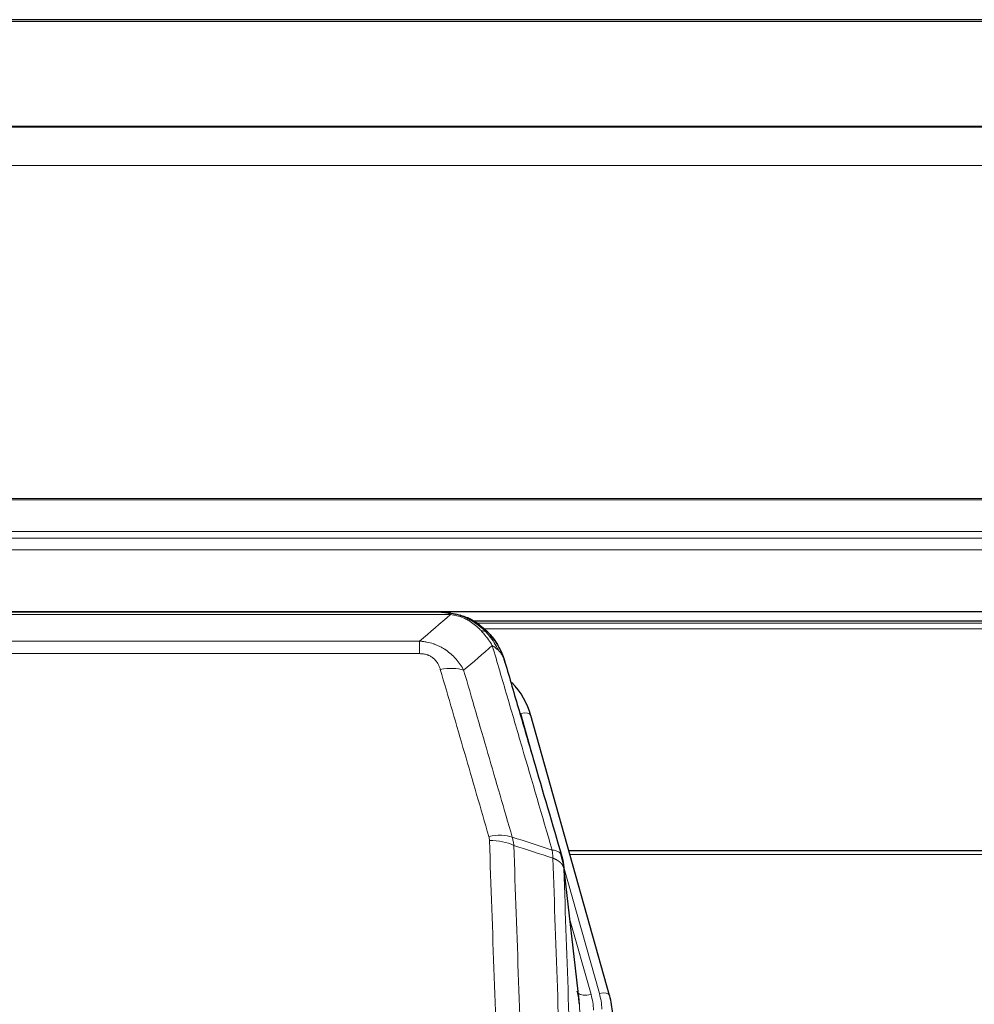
# Model space of a CAD drawing. Header units: inches. Extents: x 0 to 23760, y -13 to 16800.
# Tile 84 of 256: x 7330 to 7599, y 7290 to 7567. Entities that reach past the tile are written whole.
import ezdxf

# ---------------------------------------------------------------- set-up
doc = ezdxf.new("R2010")
doc.units = ezdxf.units.IN
doc.layers.add('1', color=7, linetype='Continuous', true_color=0xffffff)

msp = doc.modelspace()

# ---------------------------------------------------------------- linework, layer by layer
at = {"layer": '1', "color": 2, "linetype": 'Continuous', "lineweight": 25}
for p, q in [((8163.501, 7567.29), (6556.501, 7567.29)), ((8163.501, 7537.163), (6556.501, 7537.163)), ((8163.501, 7536.981), (6556.501, 7536.981)), ((6556.501, 7400.488), (8163.501, 7400.488)), ((7451.454, 7400.306), (7228.548, 7400.306)), ((7456.003, 7398.829), (7456.104, 7398.801)), ((8163.501, 7397.791), (7457.963, 7397.791)), ((7496.228, 7292.328), (7474.055, 7371.214)), ((7618.001, 7333.043), (7484.782, 7333.043)), ((7487.608, 7291.007), (7483.193, 7329.527)), ((7496.247, 7292.231), (7496.228, 7292.328))]:
    msp.add_line(p, q, dxfattribs=at)
at = {"layer": '1', "color": 110, "linetype": 'Continuous', "lineweight": 13}
for p, q in [((8163.501, 7566.746), (6556.501, 7566.746)), ((8163.501, 7526.216), (6556.501, 7526.216)), ((8163.501, 7432.389), (6556.501, 7432.388)), ((8163.501, 7431.944), (6556.501, 7431.944)), ((8163.501, 7423.031), (6556.501, 7423.031)), ((8163.501, 7421.187), (6556.501, 7421.187)), ((8163.501, 7417.945), (6556.501, 7417.945)), ((7451.404, 7399.643), (7228.598, 7399.643)), ((7456.104, 7398.801), (7456.172, 7398.644)), ((8163.501, 7397.23), (7458.861, 7397.23)), ((8163.501, 7395.617), (7460.82, 7395.617)), ((7237.33, 7392.175), (7442.672, 7392.175)), ((7442.672, 7392.175), (7442.672, 7388.642)), ((7442.672, 7388.642), (7237.33, 7388.642)), ((7475.892, 7354.976), (7471.166, 7371.787)), ((7618.001, 7332.013), (7485.07, 7332.013)), ((7493.34, 7292.901), (7483.268, 7328.735)), ((7487.698, 7289.834), (7483.322, 7328.015)), ((7484.967, 7314.046), (7490.993, 7292.609)), ((7500.765, 6957.94), (7487.698, 7289.834))]:
    msp.add_line(p, q, dxfattribs=at)
for centre, major_axis, ratio, start_param, end_param in [((7448.519, 7378.42), (9.598, 2.808), 0.562843, 0.6646512, 1.4076092), ((7471.166, 7370.402), (-2.888, -0.812), 0.4480327, 3.1416079, 4.5871119), ((7462.181, 7331.537), (9.604, 2.788), 0.5442898, 0.6684637, 1.414101), ((7462.368, 7330.365), (9.994, 0.345), 0.559112, 0.7940626, 1.551472), ((7490.993, 7294.456), (-3.851, -1.082), 0.4480327, 0.2500116, 1.4455193), ((7467.672, 7287.457), (-24.033, -0.038), 0.8858289, 3.1750594, 3.3842109), ((7493.34, 7291.516), (-2.888, -0.812), 0.4480327, 3.1416079, 4.5871119), ((7470.02, 7287.75), (-24.033, -0.038), 0.8858289, 3.1750594, 3.3842109)]:
    msp.add_ellipse(centre, major_axis=major_axis, ratio=ratio, start_param=start_param, end_param=end_param, dxfattribs=at)
at = {"layer": '1', "color": 2, "linetype": 'Continuous', "lineweight": 25}
for centre, major_axis, ratio, start_param, end_param in [((7447.86, 7365.201), (-27.014, -0.465), 0.8900028, 3.3708663, 3.8150067), ((7467.672, 7289.304), (20.035, -0.399), 0.8846078, 0.0524005, 0.2615519), ((7470.02, 7286.365), (-27.027, -0.37), 0.8864308, 3.1643527, 3.3735041)]:
    msp.add_ellipse(centre, major_axis=major_axis, ratio=ratio, start_param=start_param, end_param=end_param, dxfattribs=at)
for points, degree in [([(7448.862, 7400.303), (7449.478, 7400.307), (7450.102, 7400.277), (7450.728, 7400.213)], 3), ([(7459.614, 7396.748), (7457.968, 7397.968), (7456.101, 7398.803)], 2), ([(7483.198, 7329.446), (7482.449, 7332.276)], 1)]:
    msp.add_open_spline(points, degree=degree, dxfattribs=at)
at = {"layer": '1', "color": 110, "linetype": 'Continuous', "lineweight": 13}
for points, knots in [([(7448.862, 7400.303), (7448.936, 7400.305), (7449.01, 7400.306), (7449.306, 7400.305), (7449.528, 7400.296), (7449.955, 7400.261), (7450.16, 7400.235), (7450.413, 7400.189), (7450.474, 7400.177), (7450.533, 7400.163)], [0, 0, 0, 0, 0.125, 0.125, 0.5, 0.5, 0.875, 0.875, 1, 1, 1, 1]), ([(7451.404, 7399.643), (7452.624, 7399.541), (7453.8, 7399.247), (7455.294, 7398.62), (7455.661, 7398.444), (7456.022, 7398.25)], [0, 0, 0, 0, 0.75, 0.75, 1, 1, 1, 1]), ([(7456.172, 7398.644), (7456.174, 7398.614), (7456.172, 7398.582), (7456.159, 7398.496), (7456.143, 7398.441), (7456.094, 7398.337), (7456.062, 7398.288), (7456.022, 7398.25)], [0, 0, 0, 0, 0.25, 0.25, 0.625, 0.625, 1, 1, 1, 1]), ([(7456.022, 7398.25), (7456.202, 7398.153), (7456.381, 7398.051), (7457.088, 7397.626), (7457.602, 7397.268), (7458.596, 7396.481), (7459.076, 7396.053), (7459.69, 7395.444), (7459.842, 7395.289), (7459.991, 7395.131)], [0, 0, 0, 0, 0.125, 0.125, 0.5, 0.5, 0.875, 0.875, 1, 1, 1, 1]), ([(7461.215, 7394.918), (7461.117, 7394.945), (7461.015, 7394.968), (7460.758, 7395.018), (7460.601, 7395.042), (7460.29, 7395.086), (7460.137, 7395.107), (7459.991, 7395.131)], [0, 0, 0, 0, 0.25, 0.25, 0.625, 0.625, 1, 1, 1, 1]), ([(7459.991, 7395.131), (7460.29, 7394.814), (7460.58, 7394.486), (7461.707, 7393.137), (7462.473, 7392.039), (7463.167, 7390.924)], [0, 0, 0, 0, 0.25, 0.25, 1, 1, 1, 1]), ([(7462.201, 7394.433), (7462.17, 7394.46), (7462.138, 7394.486), (7462.004, 7394.588), (7461.891, 7394.657), (7461.641, 7394.78), (7461.505, 7394.832), (7461.313, 7394.891), (7461.265, 7394.905), (7461.215, 7394.918)], [0, 0, 0, 0, 0.125, 0.125, 0.5, 0.5, 0.875, 0.875, 1, 1, 1, 1]), ([(7461.215, 7394.918), (7461.587, 7394.529), (7461.944, 7394.123), (7463.304, 7392.44), (7464.175, 7391.046), (7464.874, 7389.593)], [0, 0, 0, 0, 0.25, 0.25, 1, 1, 1, 1]), ([(7442.672, 7392.175), (7443.007, 7392.152), (7443.34, 7392.118), (7444.003, 7392.031), (7444.332, 7391.977), (7445.307, 7391.785), (7445.945, 7391.617), (7446.648, 7391.38), (7446.726, 7391.353), (7446.881, 7391.298), (7446.959, 7391.27), (7447.19, 7391.183), (7447.343, 7391.123), (7447.798, 7390.935), (7448.392, 7390.665), (7448.965, 7390.357), (7449.387, 7390.112), (7449.595, 7389.986), (7449.801, 7389.855), (7449.937, 7389.766), (7450.005, 7389.721), (7450.61, 7389.312), (7451.118, 7388.916), (7451.837, 7388.276), (7452.07, 7388.056), (7452.408, 7387.713), (7452.519, 7387.597), (7452.738, 7387.362), (7452.845, 7387.242), (7453.373, 7386.637), (7453.761, 7386.13), (7454.476, 7385.076), (7454.802, 7384.529), (7455.099, 7383.962)], [0, 0, 0, 0, 0.0625, 0.0625, 0.125, 0.125, 0.25, 0.25, 0.265625, 0.265625, 0.28125, 0.28125, 0.3125, 0.3125, 0.375, 0.4375, 0.4375, 0.46875, 0.484375, 0.484375, 0.5, 0.5, 0.625, 0.625, 0.6875, 0.6875, 0.71875, 0.71875, 0.75, 0.75, 0.875, 0.875, 1, 1, 1, 1]), ([(7464.874, 7389.593), (7464.628, 7389.841), (7464.361, 7390.076), (7463.791, 7390.52), (7463.487, 7390.729), (7463.167, 7390.924)], [0, 0, 0, 0, 0.5, 0.5, 1, 1, 1, 1]), ([(7480.02, 7333.314), (7477.198, 7343.007), (7474.383, 7352.655), (7470.169, 7367.058), (7468.766, 7371.847), (7465.964, 7381.403), (7464.564, 7386.169), (7463.167, 7390.924)], [0, 0, 0, 0, 0.5, 0.5, 0.75, 0.75, 1, 1, 1, 1]), ([(7466.084, 7388.009), (7465.928, 7388.294), (7465.748, 7388.569), (7465.343, 7389.098), (7465.119, 7389.352), (7464.874, 7389.593)], [0, 0, 0, 0, 0.5, 0.5, 1, 1, 1, 1]), ([(7442.672, 7388.642), (7442.855, 7388.642), (7443.037, 7388.635), (7443.401, 7388.609), (7443.581, 7388.589), (7443.936, 7388.536), (7444.112, 7388.502), (7444.459, 7388.42), (7444.63, 7388.372), (7444.84, 7388.302), (7444.882, 7388.287), (7444.966, 7388.257), (7445.091, 7388.211), (7445.212, 7388.161), (7445.451, 7388.056), (7445.759, 7387.903), (7446.046, 7387.724), (7446.219, 7387.605), (7446.253, 7387.58), (7446.321, 7387.531), (7446.355, 7387.506), (7446.455, 7387.43), (7446.52, 7387.378), (7446.709, 7387.219), (7446.829, 7387.108), (7447.055, 7386.88), (7447.162, 7386.762), (7447.365, 7386.519), (7447.461, 7386.394), (7447.574, 7386.234), (7447.596, 7386.202), (7447.64, 7386.137), (7447.662, 7386.104), (7447.725, 7386.006), (7447.766, 7385.94), (7447.885, 7385.74), (7447.959, 7385.606), (7448.096, 7385.333), (7448.159, 7385.196), (7448.336, 7384.778), (7448.435, 7384.495), (7448.519, 7384.206)], [0, 0, 0, 0, 0.0625, 0.0625, 0.125, 0.125, 0.1875, 0.1875, 0.25, 0.25, 0.265625, 0.265625, 0.28125, 0.3125, 0.3125, 0.375, 0.4375, 0.4375, 0.453125, 0.453125, 0.46875, 0.46875, 0.5, 0.5, 0.5625, 0.5625, 0.625, 0.625, 0.6875, 0.6875, 0.703125, 0.703125, 0.71875, 0.71875, 0.75, 0.75, 0.8125, 0.8125, 0.875, 0.875, 1, 1, 1, 1]), ([(7462.181, 7337.135), (7459.895, 7345.041), (7457.614, 7352.916), (7454.198, 7364.684), (7453.061, 7368.599), (7450.789, 7376.414), (7449.653, 7380.314), (7448.519, 7384.206)], [0, 0, 0, 0, 0.5, 0.5, 0.75, 0.75, 1, 1, 1, 1]), ([(7455.099, 7383.962), (7456.235, 7380.076), (7457.371, 7376.182), (7459.647, 7368.379), (7460.785, 7364.47), (7464.205, 7352.721), (7466.489, 7344.858), (7468.777, 7336.964)], [0, 0, 0, 0, 0.25, 0.25, 0.5, 0.5, 1, 1, 1, 1]), ([(7462.181, 7337.135), (7462.237, 7336.942), (7462.28, 7336.747), (7462.342, 7336.354), (7462.361, 7336.157), (7462.368, 7335.958)], [0, 0, 0, 0, 0.5, 0.5, 1, 1, 1, 1]), ([(7474.326, 7016.955), (7473.769, 7030.786), (7472.668, 7058.316), (7471.061, 7099.22), (7470.018, 7126.228), (7469.248, 7146.386), (7468.865, 7156.441), (7468.487, 7166.459), (7468.236, 7173.13), (7468.111, 7176.461), (7467.487, 7193.096), (7466.996, 7206.333), (7466.27, 7226.082), (7466.031, 7232.647), (7465.555, 7245.737), (7465.319, 7252.264), (7464.617, 7271.787), (7463.696, 7297.667), (7462.806, 7323.245), (7462.368, 7335.958)], [0, 0, 0, 0, 0.125, 0.25, 0.375, 0.375, 0.4375, 0.46875, 0.46875, 0.5, 0.5, 0.625, 0.625, 0.6875, 0.6875, 0.75, 0.75, 0.875, 1, 1, 1, 1]), ([(7469.236, 7334.592), (7469.674, 7321.895), (7470.565, 7296.349), (7471.487, 7270.502), (7472.19, 7251.004), (7472.427, 7244.486), (7472.903, 7231.412), (7473.143, 7224.856), (7473.869, 7205.132), (7474.361, 7191.911), (7474.986, 7175.297), (7475.111, 7171.97), (7475.363, 7165.308), (7475.741, 7155.303), (7476.124, 7145.261), (7476.896, 7125.128), (7477.94, 7098.154), (7479.55, 7057.302), (7480.652, 7029.807), (7481.21, 7015.994)], [0, 0, 0, 0, 0.125, 0.25, 0.25, 0.3125, 0.3125, 0.375, 0.375, 0.5, 0.5, 0.53125, 0.53125, 0.5625, 0.625, 0.625, 0.75, 0.875, 1, 1, 1, 1]), ([(7482.766, 7331.465), (7482.744, 7331.712), (7482.667, 7331.943), (7482.403, 7332.362), (7482.217, 7332.55), (7481.746, 7332.872), (7481.46, 7333.006), (7480.802, 7333.21), (7480.429, 7333.28), (7480.02, 7333.314)], [0, 0, 0, 0, 0.25, 0.25, 0.5, 0.5, 0.75, 0.75, 1, 1, 1, 1]), ([(7480.02, 7333.314), (7480.095, 7332.942), (7480.138, 7332.57), (7480.196, 7331.811), (7480.212, 7331.425), (7480.232, 7331.023)], [0, 0, 0, 0, 0.5, 0.5, 1, 1, 1, 1]), ([(7483.322, 7328.015), (7483.321, 7328.023), (7483.319, 7328.039), (7483.316, 7328.062), (7483.313, 7328.086), (7483.309, 7328.11), (7483.305, 7328.133), (7483.301, 7328.157), (7483.297, 7328.18), (7483.292, 7328.204), (7483.288, 7328.228), (7483.282, 7328.251), (7483.277, 7328.275), (7483.272, 7328.298), (7483.266, 7328.322), (7483.26, 7328.345), (7483.253, 7328.369), (7483.247, 7328.392), (7483.24, 7328.416), (7483.233, 7328.439), (7483.225, 7328.462), (7483.218, 7328.486), (7483.21, 7328.509), (7483.202, 7328.532), (7483.193, 7328.556), (7483.185, 7328.579), (7483.176, 7328.602), (7483.167, 7328.625), (7483.157, 7328.648), (7483.148, 7328.672), (7483.138, 7328.695), (7483.128, 7328.718), (7483.117, 7328.741), (7483.107, 7328.764), (7483.096, 7328.787), (7483.085, 7328.81), (7483.073, 7328.833), (7483.062, 7328.856), (7483.05, 7328.878), (7483.038, 7328.901), (7483.025, 7328.924), (7483.013, 7328.947), (7483, 7328.969), (7482.987, 7328.992), (7482.973, 7329.014), (7482.96, 7329.037), (7482.946, 7329.06), (7482.932, 7329.082), (7482.918, 7329.104), (7482.903, 7329.127), (7482.888, 7329.149), (7482.873, 7329.171), (7482.858, 7329.194), (7482.842, 7329.216), (7482.826, 7329.238), (7482.81, 7329.26), (7482.794, 7329.282), (7482.778, 7329.304), (7482.761, 7329.326), (7482.744, 7329.348), (7482.727, 7329.37), (7482.709, 7329.392), (7482.691, 7329.413), (7482.673, 7329.435), (7482.655, 7329.457), (7482.637, 7329.478), (7482.618, 7329.5), (7482.599, 7329.521), (7482.58, 7329.543), (7482.561, 7329.564), (7482.541, 7329.585), (7482.521, 7329.607), (7482.501, 7329.628), (7482.481, 7329.649), (7482.46, 7329.67), (7482.44, 7329.691), (7482.413, 7329.718), (7482.379, 7329.751), (7482.338, 7329.79), (7482.296, 7329.828), (7482.254, 7329.867), (7482.211, 7329.905), (7482.167, 7329.942), (7482.122, 7329.98), (7482.076, 7330.017), (7482.03, 7330.054), (7481.983, 7330.09), (7481.935, 7330.126), (7481.886, 7330.162), (7481.837, 7330.198), (7481.787, 7330.233), (7481.736, 7330.268), (7481.684, 7330.302), (7481.631, 7330.336), (7481.578, 7330.37), (7481.524, 7330.404), (7481.47, 7330.437), (7481.414, 7330.47), (7481.358, 7330.502), (7481.302, 7330.535), (7481.244, 7330.566), (7481.186, 7330.598), (7481.127, 7330.629), (7481.067, 7330.66), (7481.007, 7330.69), (7480.946, 7330.72), (7480.885, 7330.749), (7480.822, 7330.779), (7480.759, 7330.807), (7480.696, 7330.836), (7480.631, 7330.864), (7480.567, 7330.891), (7480.501, 7330.919), (7480.435, 7330.945), (7480.368, 7330.972), (7480.301, 7330.998), (7480.255, 7331.015), (7480.232, 7331.023)], [0, 0, 0, 0, 0.0066687, 0.0133374, 0.0200061, 0.0266746, 0.0333432, 0.0400116, 0.0466801, 0.0533484, 0.0600168, 0.066685, 0.0733532, 0.0800214, 0.0866895, 0.0933575, 0.1000255, 0.1066935, 0.1133614, 0.1200292, 0.126697, 0.1333647, 0.1400324, 0.1467001, 0.1533676, 0.1600352, 0.1667026, 0.1733701, 0.1800374, 0.1867047, 0.193372, 0.2000392, 0.2067064, 0.2133735, 0.2200405, 0.2267075, 0.2333745, 0.2400414, 0.2467082, 0.253375, 0.2600418, 0.2667085, 0.2733751, 0.2800417, 0.2867082, 0.2933747, 0.3000412, 0.3067075, 0.3133739, 0.3200401, 0.3267064, 0.3333725, 0.3400387, 0.3467047, 0.3533708, 0.3600367, 0.3667026, 0.3733685, 0.3800343, 0.3867001, 0.3933658, 0.4000315, 0.4066971, 0.4133626, 0.4200281, 0.4266936, 0.433359, 0.4400243, 0.4466896, 0.4533549, 0.4600201, 0.4666852, 0.4733503, 0.4800154, 0.4866804, 0.4933453, 0.5000102, 0.5125098, 0.5250093, 0.5375088, 0.5500082, 0.5625077, 0.5750071, 0.5875066, 0.600006, 0.6125054, 0.6250049, 0.6375043, 0.6500037, 0.6625032, 0.6750026, 0.6875021, 0.7000016, 0.7125011, 0.7250006, 0.7375001, 0.7499997, 0.7624993, 0.7749989, 0.7874985, 0.7999982, 0.812498, 0.8249977, 0.8374975, 0.8499974, 0.8624973, 0.8749972, 0.8874972, 0.8999973, 0.9124974, 0.9249976, 0.9374978, 0.9499981, 0.9624985, 0.9749989, 0.9874994, 1, 1, 1, 1]), ([(7492.462, 7007.127), (7491.89, 7021.18), (7490.763, 7049.151), (7489.117, 7090.702), (7488.051, 7118.134), (7487.263, 7138.606), (7486.871, 7148.817), (7486.42, 7160.686), (7486.227, 7165.763), (7486.099, 7169.146), (7486.036, 7170.836), (7485.717, 7179.281), (7485.337, 7189.389), (7484.899, 7201.132), (7484.713, 7206.155), (7484.588, 7209.501), (7484.527, 7211.173), (7483.97, 7226.209), (7482.998, 7252.784), (7481.587, 7292.177), (7480.679, 7318.127), (7480.232, 7331.023)], [0, 0, 0, 0, 0.125, 0.25, 0.375, 0.375, 0.4375, 0.46875, 0.484375, 0.484375, 0.5, 0.5, 0.5625, 0.59375, 0.609375, 0.609375, 0.625, 0.625, 0.75, 0.875, 1, 1, 1, 1]), ([(7483.322, 7328.015), (7483.767, 7315.167), (7484.672, 7289.316), (7486.079, 7250.073), (7487.049, 7223.599), (7487.604, 7208.62), (7487.666, 7206.954), (7487.79, 7203.621), (7487.976, 7198.617), (7488.412, 7186.918), (7488.791, 7176.849), (7489.109, 7168.436), (7489.172, 7166.752), (7489.3, 7163.382), (7489.492, 7158.324), (7489.942, 7146.5), (7490.332, 7136.328), (7491.119, 7115.933), (7492.182, 7088.605), (7493.823, 7047.211), (7494.947, 7019.346), (7495.517, 7005.347)], [0, 0, 0, 0, 0.125, 0.25, 0.375, 0.375, 0.390625, 0.390625, 0.40625, 0.4375, 0.5, 0.5, 0.515625, 0.515625, 0.53125, 0.5625, 0.625, 0.625, 0.75, 0.875, 1, 1, 1, 1])]:
    msp.add_open_spline(points, degree=3, knots=knots, dxfattribs=at)
at = {"layer": '1', "color": 2, "linetype": 'Continuous', "lineweight": 25}
for points, knots in [([(7450.533, 7400.163), (7451.944, 7400.074), (7453.38, 7399.768), (7455.251, 7399.067), (7455.714, 7398.867), (7456.172, 7398.644)], [0, 0, 0, 0, 0.75, 0.75, 1, 1, 1, 1]), ([(7450.533, 7400.163), (7450.652, 7400.136), (7450.762, 7400.106), (7451.01, 7400.019), (7451.135, 7399.957), (7451.321, 7399.815), (7451.383, 7399.734), (7451.404, 7399.643)], [0, 0, 0, 0, 0.25, 0.25, 0.625, 0.625, 1, 1, 1, 1]), ([(7454.006, 7399.559), (7454.085, 7399.535), (7454.165, 7399.511), (7454.838, 7399.299), (7455.425, 7399.08), (7456.003, 7398.829)], [0, 0, 0, 0, 0.1180686, 0.1180686, 1, 1, 1, 1]), ([(7456.172, 7398.644), (7456.401, 7398.532), (7456.628, 7398.415), (7457.53, 7397.922), (7458.189, 7397.501), (7459.459, 7396.563), (7460.069, 7396.046), (7460.84, 7395.303), (7461.03, 7395.113), (7461.215, 7394.918)], [0, 0, 0, 0, 0.125, 0.125, 0.5, 0.5, 0.875, 0.875, 1, 1, 1, 1]), ([(7459.691, 7396.691), (7460.336, 7396.209), (7460.952, 7395.683), (7461.76, 7394.897), (7461.984, 7394.668), (7462.201, 7394.433)], [0, 0, 0, 0, 0.7159091, 0.7159091, 1, 1, 1, 1]), ([(7462.631, 7393.866), (7462.61, 7393.91), (7462.586, 7393.955), (7462.508, 7394.09), (7462.445, 7394.18), (7462.319, 7394.324), (7462.263, 7394.38), (7462.201, 7394.433)], [0, 0, 0, 0, 0.2280377, 0.2280377, 0.6912151, 0.6912151, 1, 1, 1, 1]), ([(7462.201, 7394.433), (7462.636, 7393.964), (7463.046, 7393.473), (7464.576, 7391.438), (7465.472, 7389.749), (7466.084, 7388.009)], [0, 0, 0, 0, 0.25, 0.25, 1, 1, 1, 1]), ([(7462.691, 7393.732), (7462.703, 7393.719), (7462.726, 7393.692), (7462.761, 7393.652), (7462.797, 7393.612), (7462.832, 7393.57), (7462.869, 7393.528), (7462.905, 7393.486), (7462.942, 7393.442), (7462.979, 7393.398), (7463.017, 7393.353), (7463.055, 7393.307), (7463.094, 7393.261), (7463.132, 7393.214), (7463.172, 7393.166), (7463.211, 7393.117), (7463.251, 7393.068), (7463.291, 7393.018), (7463.331, 7392.967), (7463.372, 7392.916), (7463.413, 7392.863), (7463.454, 7392.81), (7463.496, 7392.756), (7463.538, 7392.702), (7463.58, 7392.646), (7463.623, 7392.59), (7463.665, 7392.533), (7463.708, 7392.475), (7463.751, 7392.417), (7463.795, 7392.357), (7463.838, 7392.297), (7463.882, 7392.236), (7463.926, 7392.174), (7463.971, 7392.111), (7464.015, 7392.048), (7464.06, 7391.984), (7464.105, 7391.919), (7464.149, 7391.853), (7464.195, 7391.786), (7464.24, 7391.718), (7464.285, 7391.65), (7464.331, 7391.58), (7464.376, 7391.51), (7464.422, 7391.439), (7464.468, 7391.367), (7464.514, 7391.294), (7464.56, 7391.221), (7464.606, 7391.146), (7464.652, 7391.071), (7464.698, 7390.994), (7464.745, 7390.917), (7464.791, 7390.839), (7464.837, 7390.76), (7464.883, 7390.68), (7464.93, 7390.6), (7464.976, 7390.518), (7465.022, 7390.435), (7465.068, 7390.352), (7465.114, 7390.267), (7465.16, 7390.182), (7465.206, 7390.096), (7465.252, 7390.009), (7465.298, 7389.921), (7465.343, 7389.831), (7465.389, 7389.742), (7465.434, 7389.651), (7465.479, 7389.559), (7465.524, 7389.466), (7465.569, 7389.372), (7465.613, 7389.278), (7465.658, 7389.182), (7465.702, 7389.085), (7465.746, 7388.988), (7465.79, 7388.889), (7465.833, 7388.79), (7465.876, 7388.689), (7465.919, 7388.588), (7465.961, 7388.486), (7466.004, 7388.382), (7466.045, 7388.278), (7466.087, 7388.173), (7466.128, 7388.067), (7466.169, 7387.959), (7466.209, 7387.851), (7466.249, 7387.742), (7466.289, 7387.632), (7466.328, 7387.521), (7466.366, 7387.409), (7466.404, 7387.296), (7466.442, 7387.182), (7466.479, 7387.067), (7466.516, 7386.951), (7466.552, 7386.834), (7466.587, 7386.716), (7466.622, 7386.597), (7466.656, 7386.477), (7466.69, 7386.356), (7466.712, 7386.275), (7466.723, 7386.235)], [0, 0, 0, 0, 0.0060657, 0.012223, 0.0184718, 0.0248123, 0.0312443, 0.0377679, 0.0443831, 0.0510899, 0.0578883, 0.0647782, 0.0717598, 0.0788329, 0.0859977, 0.093254, 0.1006019, 0.1080414, 0.1155725, 0.1231952, 0.1309095, 0.1387154, 0.1466129, 0.1546019, 0.1626826, 0.1708549, 0.1791188, 0.1874742, 0.1959213, 0.20446, 0.2130903, 0.2218121, 0.2306256, 0.2395307, 0.2485274, 0.2576156, 0.2667955, 0.276067, 0.2854301, 0.2948848, 0.3044311, 0.314069, 0.3237985, 0.3336196, 0.3435324, 0.3535367, 0.3636326, 0.3738202, 0.3840993, 0.3944701, 0.4049324, 0.4154864, 0.426132, 0.4368691, 0.4476979, 0.4586183, 0.4696303, 0.480734, 0.4919292, 0.503216, 0.5145945, 0.5260645, 0.5376262, 0.5492795, 0.5610244, 0.5728609, 0.584789, 0.5968087, 0.60892, 0.621123, 0.6334175, 0.6458037, 0.6582815, 0.6708509, 0.6835119, 0.6962645, 0.7091087, 0.7220445, 0.735072, 0.748191, 0.7614017, 0.774704, 0.7880979, 0.8015834, 0.8151605, 0.8288293, 0.8425896, 0.8564416, 0.8703852, 0.8844204, 0.8985472, 0.9127656, 0.9270756, 0.9414773, 0.9559705, 0.9705554, 0.9852319, 1, 1, 1, 1]), ([(7466.723, 7386.235), (7466.666, 7386.545), (7466.584, 7386.849), (7466.37, 7387.442), (7466.239, 7387.73), (7466.084, 7388.009)], [0, 0, 0, 0, 0.5, 0.5, 1, 1, 1, 1]), ([(7466.723, 7386.235), (7468.054, 7381.713), (7469.386, 7377.18), (7472.054, 7368.093), (7473.389, 7363.539), (7477.4, 7349.846), (7480.08, 7340.676), (7482.766, 7331.465)], [0, 0, 0, 0, 0.25, 0.25, 0.5, 0.5, 1, 1, 1, 1]), ([(7482.766, 7331.465), (7482.771, 7331.448), (7482.781, 7331.414), (7482.796, 7331.362), (7482.811, 7331.308), (7482.826, 7331.253), (7482.842, 7331.198), (7482.857, 7331.141), (7482.872, 7331.083), (7482.888, 7331.024), (7482.903, 7330.964), (7482.919, 7330.902), (7482.934, 7330.84), (7482.949, 7330.776), (7482.965, 7330.711), (7482.98, 7330.646), (7482.995, 7330.578), (7483.01, 7330.51), (7483.025, 7330.441), (7483.04, 7330.37), (7483.054, 7330.299), (7483.069, 7330.226), (7483.083, 7330.152), (7483.097, 7330.077), (7483.111, 7330.001), (7483.124, 7329.923), (7483.138, 7329.845), (7483.158, 7329.718), (7483.184, 7329.549), (7483.213, 7329.342), (7483.236, 7329.15), (7483.256, 7328.973), (7483.272, 7328.811), (7483.284, 7328.663), (7483.294, 7328.531), (7483.302, 7328.414), (7483.308, 7328.312), (7483.313, 7328.225), (7483.316, 7328.154), (7483.319, 7328.097), (7483.32, 7328.056), (7483.321, 7328.03), (7483.322, 7328.018), (7483.322, 7328.015)], [0, 0, 0, 0, 0.0155037, 0.0313049, 0.0474035, 0.0637997, 0.0804935, 0.097485, 0.1147743, 0.1323613, 0.1502462, 0.1684289, 0.1869096, 0.2056883, 0.224765, 0.2441397, 0.2638126, 0.2837835, 0.3040527, 0.32462, 0.3454856, 0.3666494, 0.3881116, 0.409872, 0.4319308, 0.454288, 0.4769435, 0.4998975, 0.5635611, 0.6228928, 0.6778927, 0.7285606, 0.7748966, 0.8169007, 0.8545729, 0.8879131, 0.9169214, 0.9415977, 0.9619421, 0.9779545, 0.989635, 0.9969835, 1, 1, 1, 1])]:
    msp.add_open_spline(points, degree=3, knots=knots, dxfattribs=at)
at = {"layer": '1', "color": 110, "linetype": 'Continuous', "lineweight": 13}
for points in [[(7442.672, 7392.175), (7445.6, 7394.662), (7448.511, 7397.151), (7451.404, 7399.643)], [(7463.167, 7390.924), (7460.492, 7388.601), (7457.803, 7386.28), (7455.099, 7383.962)], [(7468.777, 7336.964), (7472.525, 7335.746), (7476.273, 7334.529), (7480.02, 7333.314)], [(7468.777, 7336.964), (7468.889, 7336.581), (7469.078, 7335.801), (7469.195, 7334.999), (7469.236, 7334.592)], [(7480.232, 7331.023), (7476.567, 7332.211), (7472.902, 7333.401), (7469.236, 7334.592)]]:
    msp.add_open_spline(points, degree=3, dxfattribs=at)

doc.saveas('drawing.dxf')
